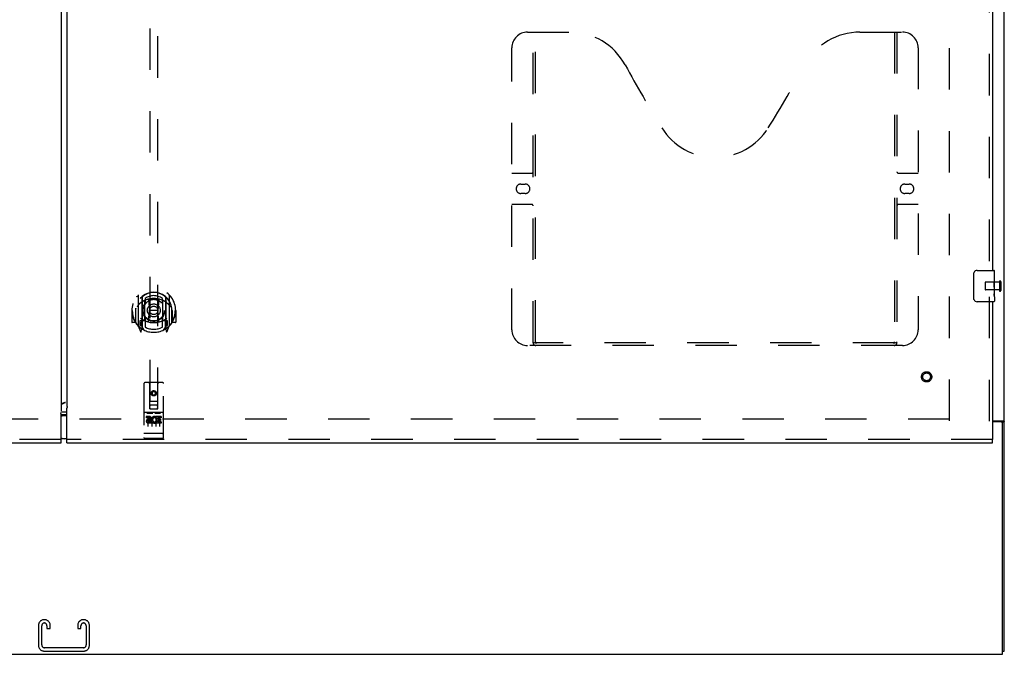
# Model space of a CAD drawing. Header units: inches. Extents: x 0 to 240, y 0 to 155.
# Tile 4 of 19: x 78 to 109, y 42 to 63. Entities that reach past the tile are written whole.
import ezdxf

# ---------------------------------------------------------------- set-up
doc = ezdxf.new("R2010")
doc.units = ezdxf.units.IN
doc.header["$LTSCALE"] = 13.214133
doc.header["$MEASUREMENT"] = 0
doc.linetypes.add('HIDDEN', pattern=[0.2, 0.1, -0.1])
doc.layers.get('0').update_dxf_attribs({"linetype": 'CONTINUOUS'})
for name, color, linetype in [('DEFAULT_2', 8, 'HIDDEN'), ('MASTER_DOOR_ASSEMBLY', 7, 'CONTINUOUS'), ('SLAVE_DOOR_ASSEMBLY', 7, 'CONTINUOUS')]:
    doc.layers.add(name, color=color, linetype=linetype)

msp = doc.modelspace()

# ---------------------------------------------------------------- linework, layer by layer
at = {"color": 3, "linetype": 'Continuous'}
for p, q in [((109.144, 42.438), (109.144, 114.23)), ((108.769, 49.782), (109.104, 49.782)), ((109.032, 49.751), (108.769, 49.751)), ((109.092, 42.334), (109.092, 49.691)), ((49.196, 42.334), (109.092, 42.334))]:
    msp.add_line(p, q, dxfattribs=at)
at = {"color": 7, "linetype": 'Continuous'}
for p, q in [((109.04, 49.751), (109.144, 49.751)), ((109.092, 42.438), (109.144, 42.438))]:
    msp.add_line(p, q, dxfattribs=at)
for points in [[(109.022, 49.782), (109.022, 49.781), (109.022, 49.779), (109.022, 49.778), (109.022, 49.776), (109.022, 49.775), (109.023, 49.773), (109.024, 49.771), (109.025, 49.77), (109.026, 49.768), (109.028, 49.767), (109.029, 49.766), (109.03, 49.764)], [(109.03, 49.764), (109.033, 49.762), (109.035, 49.761), (109.036, 49.759), (109.038, 49.758), (109.039, 49.757), (109.039, 49.755), (109.04, 49.754), (109.04, 49.752), (109.04, 49.751)]]:
    msp.add_lwpolyline(points, dxfattribs=at)
at = {"color": 3, "linetype": 'Continuous'}
for points in [[(109.104, 49.782), (109.105, 49.78), (109.108, 49.779), (109.11, 49.777), (109.113, 49.776), (109.115, 49.774), (109.118, 49.773), (109.124, 49.77)], [(109.124, 49.77), (109.127, 49.768), (109.13, 49.767), (109.133, 49.765), (109.135, 49.764), (109.137, 49.762), (109.139, 49.76), (109.141, 49.759), (109.142, 49.757), (109.143, 49.755), (109.144, 49.754), (109.144, 49.752), (109.144, 49.751)]]:
    msp.add_lwpolyline(points, dxfattribs=at)
msp.add_arc((109.032, 49.691), 0.06, 0, 90, dxfattribs=at)
at = {"layer": 'DEFAULT_2', "color": 8, "linetype": 'HIDDEN'}
for p, q in [((107.394, 49.782), (107.394, 110.886)), ((108.53, 54.198), (108.53, 53.97)), ((108.987, 54.208), (108.54, 54.208)), ((108.987, 54.226), (108.987, 53.942)), ((109.03, 54.226), (109.03, 53.942)), ((108.987, 53.96), (108.54, 53.96)), ((107.394, 49.834), (50.894, 49.834)), ((78.527, 43.438), (78.512, 43.438)), ((79.777, 43.438), (79.762, 43.438)), ((78.332, 43.258), (78.332, 42.618)), ((78.436, 42.632), (78.436, 43.244)), ((78.603, 43.244), (78.603, 43.157)), ((78.603, 43.157), (78.707, 43.157)), ((78.707, 43.157), (78.707, 43.258)), ((79.582, 43.258), (79.582, 43.157)), ((79.582, 43.157), (79.686, 43.157)), ((79.686, 43.157), (79.686, 43.244)), ((79.853, 43.244), (79.853, 42.632)), ((79.957, 42.618), (79.957, 43.258)), ((78.512, 42.438), (79.777, 42.438)), ((79.763, 42.542), (78.526, 42.542))]:
    msp.add_line(p, q, dxfattribs=at)
for centre, radius, start, end in [((108.54, 54.198), 0.01, 90, 180), ((109.008, 54.226), 0.0215, 0, 180), ((108.54, 53.97), 0.01, 180, 270), ((109.008, 53.942), 0.0215, 180, 360), ((78.512, 43.258), 0.18, 90, 180), ((78.527, 43.258), 0.18, 0, 90), ((79.762, 43.258), 0.18, 90, 180), ((79.777, 43.258), 0.18, 0, 90), ((78.526, 43.244), 0.09, 90, 180), ((78.513, 43.244), 0.09, 0, 81.7808), ((79.776, 43.244), 0.09, 90, 180), ((79.763, 43.244), 0.09, 0, 81.7808), ((78.512, 42.618), 0.18, 180, 270), ((78.526, 42.632), 0.09, 180, 270), ((79.763, 42.632), 0.09, 270, 360), ((79.777, 42.618), 0.18, 270, 360)]:
    msp.add_arc(centre, radius, start, end, dxfattribs=at)
at = {"layer": 'MASTER_DOOR_ASSEMBLY', "color": 3, "linetype": 'Continuous'}
for p, q in [((79.238, 110.425), (79.238, 50.243)), ((108.769, 79.834), (108.769, 54.584)), ((108.769, 53.584), (108.769, 49.188)), ((79.238, 50.243), (79.245, 50.243)), ((79.238, 49.084), (79.238, 50.184)), ((79.245, 50.243), (79.249, 50.238)), ((79.238, 49.084), (108.769, 49.084))]:
    msp.add_line(p, q, dxfattribs=at)
at = {"layer": 'MASTER_DOOR_ASSEMBLY', "color": 8, "linetype": 'HIDDEN'}
for p, q in [((108.665, 79.989), (108.665, 54.429)), ((81.884, 78.163), (81.884, 50.162)), ((82.134, 50.162), (82.134, 78.163)), ((93.935, 62.188), (95.29, 62.188)), ((94.11, 52.278), (94.11, 62.188)), ((94.19, 52.308), (94.19, 62.188)), ((104.54, 62.188), (105.895, 62.188)), ((105.64, 62.188), (105.64, 52.308)), ((105.72, 62.188), (105.72, 52.278)), ((93.435, 52.688), (93.435, 61.688)), ((106.395, 61.688), (106.395, 52.688)), ((93.435, 57.688), (94.07, 57.688)), ((105.76, 57.688), (106.395, 57.688)), ((93.722, 57.338), (93.859, 57.338)), ((105.972, 57.338), (106.109, 57.338)), ((93.859, 57.038), (93.722, 57.038)), ((106.109, 57.038), (105.972, 57.038)), ((94.07, 56.688), (93.435, 56.688)), ((106.395, 56.688), (105.76, 56.688)), ((81.509, 53.789), (81.509, 52.822)), ((81.627, 53.735), (81.627, 52.719)), ((81.634, 53.731), (81.634, 52.728)), ((82.384, 53.731), (82.384, 52.728)), ((82.392, 53.735), (82.392, 52.719)), ((82.509, 52.822), (82.509, 53.789)), ((108.665, 53.739), (108.665, 49.188)), ((81.727, 52.987), (81.727, 53.619)), ((81.734, 53.691), (81.734, 53.588)), ((81.846, 53.645), (81.877, 53.306)), ((82.172, 53.645), (82.142, 53.306)), ((82.284, 53.588), (82.284, 53.691)), ((82.292, 53.619), (82.292, 52.987)), ((81.324, 53.306), (81.309, 53.306)), ((81.309, 53.306), (81.309, 52.932)), ((81.427, 53.306), (81.442, 53.306)), ((81.427, 53.306), (81.427, 52.917)), ((81.434, 53.372), (81.434, 53.375)), ((81.434, 52.915), (81.434, 53.372)), ((81.846, 52.961), (81.877, 53.306)), ((82.142, 53.306), (81.877, 53.306)), ((82.172, 52.961), (82.142, 53.306)), ((82.592, 53.306), (82.577, 53.306)), ((82.584, 53.372), (82.584, 53.375)), ((82.584, 52.915), (82.584, 53.372)), ((82.592, 53.306), (82.592, 52.917)), ((82.709, 53.306), (82.694, 53.306)), ((82.709, 53.306), (82.709, 52.932)), ((81.427, 52.917), (81.324, 52.917)), ((81.427, 52.917), (81.435, 52.932)), ((81.513, 52.811), (81.584, 52.636)), ((81.627, 52.976), (81.567, 52.976)), ((81.567, 52.976), (81.567, 52.826)), ((81.567, 52.826), (81.627, 52.826)), ((81.604, 52.9), (81.575, 52.854)), ((81.579, 52.846), (81.634, 52.846)), ((81.704, 52.677), (81.634, 52.786)), ((81.637, 52.96), (81.637, 52.752)), ((81.727, 52.978), (81.654, 52.978)), ((81.722, 52.98), (81.657, 52.98)), ((81.734, 53.027), (81.734, 52.774)), ((82.284, 52.774), (82.284, 53.027)), ((82.364, 52.978), (82.292, 52.978)), ((82.362, 52.98), (82.296, 52.98)), ((82.384, 52.786), (82.314, 52.677)), ((82.382, 52.752), (82.382, 52.96)), ((82.384, 52.846), (82.439, 52.846)), ((82.452, 52.976), (82.392, 52.976)), ((82.392, 52.826), (82.452, 52.826)), ((82.443, 52.854), (82.414, 52.9)), ((82.435, 52.636), (82.505, 52.811)), ((82.452, 52.826), (82.452, 52.976)), ((82.584, 52.932), (82.592, 52.917)), ((82.694, 52.917), (82.592, 52.917)), ((81.605, 52.736), (81.61, 52.733)), ((81.612, 52.639), (81.627, 52.719)), ((82.392, 52.719), (82.406, 52.639)), ((82.412, 52.735), (82.413, 52.736)), ((82.413, 52.736), (82.413, 52.736)), ((82.413, 52.736), (82.413, 52.736)), ((105.895, 52.188), (93.935, 52.188)), ((105.637, 52.268), (94.194, 52.268)), ((81.697, 50.972), (81.697, 49.247)), ((82.292, 51.002), (81.727, 51.002)), ((81.883, 50.162), (81.879, 50.972)), ((82.136, 50.162), (82.139, 50.972)), ((82.322, 49.247), (82.322, 50.972)), ((82.009, 50.734), (81.947, 50.698)), ((81.947, 50.698), (81.957, 50.692)), ((81.947, 50.698), (81.947, 50.626)), ((81.947, 50.626), (81.957, 50.632)), ((81.947, 50.626), (82.009, 50.59)), ((82.009, 50.722), (81.957, 50.692)), ((81.957, 50.692), (81.957, 50.632)), ((81.957, 50.632), (82.009, 50.601)), ((82.072, 50.698), (82.009, 50.734)), ((82.009, 50.734), (82.009, 50.722)), ((82.062, 50.692), (82.009, 50.722)), ((82.009, 50.601), (82.062, 50.632)), ((82.009, 50.59), (82.072, 50.626)), ((82.009, 50.59), (82.009, 50.601)), ((82.072, 50.698), (82.062, 50.692)), ((82.062, 50.632), (82.062, 50.692)), ((82.072, 50.626), (82.062, 50.632)), ((82.072, 50.626), (82.072, 50.698)), ((81.882, 50.412), (82.137, 50.412)), ((82.094, 50.287), (81.924, 50.287)), ((82.292, 50.045), (81.727, 50.045)), ((81.798, 50.029), (81.97, 50.029)), ((81.883, 50.162), (81.884, 50.162)), ((81.884, 50.162), (82.134, 50.162)), ((82.048, 50.029), (82.22, 50.029)), ((82.134, 50.162), (82.136, 50.162)), ((81.865, 49.923), (81.772, 49.923)), ((81.772, 49.923), (81.772, 49.88)), ((81.865, 49.88), (81.772, 49.88)), ((81.822, 49.914), (81.822, 49.608)), ((81.869, 49.837), (81.822, 49.837)), ((81.865, 49.796), (81.836, 49.796)), ((81.929, 49.752), (81.836, 49.752)), ((81.929, 49.709), (81.836, 49.709)), ((81.929, 49.752), (81.929, 49.709)), ((81.947, 49.914), (81.947, 49.608)), ((82.06, 49.757), (82.077, 49.718)), ((82.072, 49.914), (82.072, 49.608)), ((82.085, 49.887), (82.072, 49.868)), ((82.081, 49.912), (82.085, 49.91)), ((82.241, 49.923), (82.085, 49.923)), ((82.085, 49.923), (82.085, 49.91)), ((82.085, 49.887), (82.085, 49.709)), ((82.241, 49.709), (82.085, 49.709)), ((82.241, 49.88), (82.127, 49.88)), ((82.127, 49.88), (82.127, 49.837)), ((82.22, 49.837), (82.127, 49.837)), ((82.22, 49.794), (82.127, 49.794)), ((82.127, 49.794), (82.127, 49.752)), ((82.241, 49.752), (82.127, 49.752)), ((82.197, 49.914), (82.197, 49.608)), ((82.22, 49.837), (82.22, 49.794)), ((82.241, 49.923), (82.241, 49.88)), ((82.241, 49.752), (82.241, 49.709)), ((81.715, 49.375), (81.714, 49.375)), ((81.714, 49.375), (81.714, 49.375)), ((81.716, 49.375), (81.715, 49.375)), ((81.717, 49.375), (81.716, 49.375)), ((81.718, 49.375), (81.717, 49.375)), ((81.719, 49.375), (81.718, 49.375)), ((81.718, 49.375), (81.718, 49.375)), ((81.72, 49.375), (81.719, 49.375)), ((81.721, 49.375), (81.72, 49.375)), ((81.722, 49.375), (81.721, 49.375)), ((81.723, 49.375), (81.722, 49.375)), ((81.722, 49.375), (81.722, 49.375)), ((81.724, 49.375), (81.723, 49.375)), ((81.725, 49.375), (81.724, 49.375)), ((81.726, 49.375), (81.725, 49.375)), ((81.727, 49.375), (81.726, 49.375)), ((82.292, 49.375), (81.727, 49.375)), ((82.292, 49.375), (82.293, 49.375)), ((82.293, 49.375), (82.294, 49.375)), ((82.294, 49.375), (82.295, 49.375)), ((82.295, 49.375), (82.296, 49.375)), ((82.295, 49.375), (82.295, 49.375)), ((82.296, 49.375), (82.297, 49.375)), ((82.297, 49.375), (82.298, 49.375)), ((82.298, 49.375), (82.299, 49.375)), ((82.299, 49.375), (82.3, 49.375)), ((82.3, 49.375), (82.301, 49.375)), ((82.3, 49.375), (82.3, 49.375)), ((82.301, 49.375), (82.302, 49.375)), ((82.302, 49.375), (82.303, 49.375)), ((82.303, 49.375), (82.304, 49.375)), ((82.303, 49.375), (82.303, 49.375)), ((82.304, 49.375), (82.305, 49.375)), ((82.305, 49.375), (82.306, 49.375)), ((108.769, 49.188), (79.238, 49.188)), ((82.292, 49.217), (81.727, 49.217))]:
    msp.add_line(p, q, dxfattribs=at)
at = {"layer": 'MASTER_DOOR_ASSEMBLY', "color": 7, "linetype": 'Continuous'}
for p, q in [((108.174, 53.684), (108.174, 54.484)), ((108.274, 54.584), (108.814, 54.584)), ((108.829, 54.43), (108.822, 54.43)), ((108.822, 54.43), (108.822, 54.199)), ((108.829, 54.005), (108.829, 54.569)), ((108.829, 54.262), (108.822, 54.262)), ((108.829, 54.199), (108.822, 54.199)), ((108.829, 54.163), (108.823, 54.163)), ((108.828, 54.029), (108.826, 54.051)), ((108.828, 54.031), (108.829, 54.031)), ((108.829, 53.969), (108.822, 53.969)), ((108.822, 53.969), (108.822, 53.832)), ((108.824, 53.801), (108.829, 53.801)), ((108.829, 53.745), (108.829, 54.002)), ((108.829, 53.744), (108.829, 53.599)), ((108.814, 53.584), (108.274, 53.584)), ((79.148, 49.954), (79.238, 49.954)), ((79.238, 49.214), (79.148, 49.214)), ((108.769, 49.084), (108.769, 49.188))]:
    msp.add_line(p, q, dxfattribs=at)
for points in [[(108.174, 54.484), (108.175, 54.49), (108.175, 54.496), (108.176, 54.502), (108.177, 54.508), (108.179, 54.514), (108.181, 54.52)], [(108.826, 54.051), (108.825, 54.063), (108.824, 54.075), (108.823, 54.088), (108.823, 54.1), (108.823, 54.113), (108.822, 54.126), (108.823, 54.139), (108.823, 54.151), (108.823, 54.164), (108.824, 54.176), (108.825, 54.188)], [(108.824, 53.796), (108.823, 53.805), (108.823, 53.814), (108.823, 53.823), (108.822, 53.832)], [(108.827, 53.771), (108.826, 53.779), (108.825, 53.787), (108.824, 53.796)], [(108.829, 53.744), (108.829, 53.748), (108.829, 53.753), (108.828, 53.758), (108.827, 53.771)], [(108.829, 54.002), (108.829, 54.01), (108.829, 54.019), (108.828, 54.029)], [(108.181, 53.648), (108.179, 53.653), (108.177, 53.659), (108.176, 53.665), (108.175, 53.671), (108.175, 53.677), (108.174, 53.684)]]:
    msp.add_lwpolyline(points, dxfattribs=at)
at = {"layer": 'MASTER_DOOR_ASSEMBLY', "color": 8, "linetype": 'HIDDEN'}
for points in [[(81.464, 53.744), (81.464, 53.745), (81.465, 53.746), (81.466, 53.747), (81.467, 53.748), (81.467, 53.748), (81.468, 53.749), (81.469, 53.75), (81.469, 53.751), (81.47, 53.752), (81.471, 53.752), (81.472, 53.753), (81.473, 53.754), (81.473, 53.754), (81.474, 53.755), (81.475, 53.756), (81.476, 53.756), (81.477, 53.757), (81.477, 53.758), (81.478, 53.758), (81.479, 53.759), (81.48, 53.76), (81.481, 53.76), (81.482, 53.761), (81.482, 53.761), (81.483, 53.762), (81.484, 53.762), (81.485, 53.763), (81.486, 53.763), (81.487, 53.764), (81.488, 53.764), (81.489, 53.765), (81.49, 53.765), (81.491, 53.766), (81.492, 53.766)], [(82.527, 53.766), (82.528, 53.766), (82.529, 53.765), (82.529, 53.765), (82.53, 53.764), (82.531, 53.764), (82.532, 53.763), (82.533, 53.763), (82.534, 53.762), (82.535, 53.762), (82.536, 53.761), (82.537, 53.761), (82.537, 53.76), (82.538, 53.76), (82.539, 53.759), (82.54, 53.758), (82.541, 53.758), (82.542, 53.757), (82.542, 53.756), (82.543, 53.756), (82.544, 53.755), (82.545, 53.754), (82.546, 53.754), (82.546, 53.753), (82.547, 53.752), (82.548, 53.752), (82.549, 53.751), (82.55, 53.75), (82.55, 53.749), (82.551, 53.748), (82.552, 53.748), (82.552, 53.747), (82.553, 53.746), (82.554, 53.745), (82.555, 53.744)], [(81.555, 53.521), (81.553, 53.519), (81.552, 53.518), (81.55, 53.517), (81.549, 53.515), (81.547, 53.514), (81.545, 53.512), (81.544, 53.51), (81.542, 53.509), (81.54, 53.507), (81.538, 53.505), (81.537, 53.503), (81.535, 53.501), (81.533, 53.499), (81.531, 53.497), (81.529, 53.494), (81.527, 53.492), (81.525, 53.49), (81.523, 53.487), (81.521, 53.484), (81.518, 53.482), (81.516, 53.479), (81.514, 53.476), (81.512, 53.473), (81.509, 53.47), (81.507, 53.466), (81.504, 53.463), (81.502, 53.459), (81.499, 53.455), (81.497, 53.451), (81.494, 53.447), (81.491, 53.443), (81.489, 53.439), (81.486, 53.434), (81.483, 53.429), (81.48, 53.424), (81.477, 53.419)], [(81.821, 53.662), (81.827, 53.664), (81.832, 53.665), (81.837, 53.667), (81.843, 53.668), (81.848, 53.669), (81.854, 53.671), (81.859, 53.672), (81.865, 53.673), (81.87, 53.674), (81.876, 53.675), (81.881, 53.676), (81.887, 53.677), (81.892, 53.678), (81.898, 53.679), (81.903, 53.68), (81.909, 53.681), (81.914, 53.682), (81.92, 53.682), (81.925, 53.683), (81.931, 53.684), (81.936, 53.684), (81.942, 53.685), (81.948, 53.685), (81.953, 53.686), (81.959, 53.686), (81.964, 53.687), (81.97, 53.687), (81.976, 53.687), (81.981, 53.687), (81.987, 53.688), (81.992, 53.688), (81.998, 53.688), (82.004, 53.688), (82.009, 53.688), (82.015, 53.688), (82.02, 53.688), (82.026, 53.688), (82.031, 53.688), (82.037, 53.687), (82.043, 53.687), (82.048, 53.687), (82.054, 53.687), (82.059, 53.686), (82.065, 53.686), (82.071, 53.685), (82.076, 53.685), (82.082, 53.684), (82.087, 53.684), (82.093, 53.683), (82.098, 53.682), (82.104, 53.682), (82.11, 53.681), (82.115, 53.68), (82.121, 53.679), (82.126, 53.678), (82.132, 53.677), (82.137, 53.676), (82.143, 53.675), (82.148, 53.674), (82.154, 53.673), (82.159, 53.672), (82.165, 53.671), (82.17, 53.669), (82.175, 53.668), (82.181, 53.667), (82.186, 53.665), (82.192, 53.664), (82.197, 53.662)], [(82.542, 53.419), (82.539, 53.424), (82.535, 53.429), (82.533, 53.434), (82.53, 53.439), (82.527, 53.443), (82.524, 53.447), (82.521, 53.451), (82.519, 53.455), (82.516, 53.459), (82.514, 53.463), (82.511, 53.466), (82.509, 53.469), (82.507, 53.473), (82.504, 53.476), (82.502, 53.479), (82.5, 53.482), (82.498, 53.484), (82.496, 53.487), (82.493, 53.49), (82.491, 53.492), (82.489, 53.494), (82.487, 53.497), (82.485, 53.499), (82.484, 53.501), (82.482, 53.503), (82.48, 53.505), (82.478, 53.507), (82.476, 53.509), (82.475, 53.51), (82.473, 53.512), (82.471, 53.514), (82.47, 53.515), (82.468, 53.517), (82.466, 53.518), (82.465, 53.519), (82.463, 53.521)], [(81.492, 52.845), (81.491, 52.845), (81.49, 52.846), (81.489, 52.846), (81.488, 52.847), (81.487, 52.847), (81.486, 52.848), (81.485, 52.848), (81.484, 52.849), (81.483, 52.849), (81.482, 52.85), (81.482, 52.85), (81.481, 52.851), (81.48, 52.851), (81.479, 52.852), (81.478, 52.853), (81.477, 52.853), (81.477, 52.854), (81.476, 52.855), (81.475, 52.855), (81.474, 52.856), (81.473, 52.857), (81.473, 52.857), (81.472, 52.858), (81.471, 52.859), (81.47, 52.86), (81.469, 52.86), (81.469, 52.861), (81.468, 52.862), (81.467, 52.863), (81.467, 52.863), (81.466, 52.864), (81.465, 52.865), (81.464, 52.866), (81.464, 52.867)], [(82.555, 52.867), (82.554, 52.866), (82.553, 52.865), (82.552, 52.864), (82.552, 52.863), (82.551, 52.863), (82.55, 52.862), (82.55, 52.861), (82.549, 52.86), (82.548, 52.86), (82.547, 52.859), (82.546, 52.858), (82.546, 52.857), (82.545, 52.857), (82.544, 52.856), (82.543, 52.855), (82.542, 52.855), (82.542, 52.854), (82.541, 52.853), (82.54, 52.853), (82.539, 52.852), (82.538, 52.851), (82.537, 52.851), (82.537, 52.85), (82.536, 52.85), (82.535, 52.849), (82.534, 52.849), (82.533, 52.848), (82.532, 52.848), (82.531, 52.847), (82.53, 52.847), (82.529, 52.846), (82.529, 52.846), (82.528, 52.845), (82.527, 52.845)], [(94.1, 52.308), (94.116, 52.297), (94.132, 52.287), (94.148, 52.279), (94.164, 52.273), (94.179, 52.269), (94.194, 52.268)], [(105.637, 52.268), (105.652, 52.269), (105.667, 52.273), (105.683, 52.279), (105.698, 52.287), (105.714, 52.297), (105.73, 52.308)], [(81.792, 50.027), (81.792, 50.027), (81.792, 50.027), (81.792, 50.027), (81.792, 50.028), (81.792, 50.028), (81.792, 50.028), (81.792, 50.028), (81.792, 50.028), (81.792, 50.028), (81.793, 50.028), (81.793, 50.028), (81.793, 50.028), (81.793, 50.028), (81.793, 50.028), (81.793, 50.028), (81.793, 50.028), (81.793, 50.028), (81.793, 50.028), (81.794, 50.028), (81.794, 50.028), (81.794, 50.028), (81.794, 50.028), (81.794, 50.028), (81.794, 50.028), (81.794, 50.028), (81.795, 50.028), (81.795, 50.028), (81.795, 50.028), (81.795, 50.028), (81.795, 50.028), (81.795, 50.028), (81.796, 50.028), (81.796, 50.028), (81.796, 50.028), (81.796, 50.028), (81.796, 50.028), (81.796, 50.028), (81.797, 50.029), (81.797, 50.029), (81.797, 50.029), (81.797, 50.029), (81.797, 50.029), (81.798, 50.029), (81.798, 50.029), (81.798, 50.029)], [(81.97, 50.029), (81.97, 50.029), (81.97, 50.029), (81.971, 50.029), (81.971, 50.029), (81.971, 50.029), (81.971, 50.029), (81.971, 50.029), (81.972, 50.029), (81.972, 50.028), (81.972, 50.028), (81.972, 50.028), (81.972, 50.028), (81.973, 50.028), (81.973, 50.028), (81.973, 50.028), (81.973, 50.028), (81.973, 50.028), (81.973, 50.028), (81.973, 50.028), (81.974, 50.028), (81.974, 50.028), (81.974, 50.028), (81.974, 50.028), (81.974, 50.028), (81.974, 50.028), (81.974, 50.028), (81.975, 50.028), (81.975, 50.028), (81.975, 50.028), (81.975, 50.028), (81.975, 50.028), (81.975, 50.028), (81.975, 50.028), (81.975, 50.028), (81.976, 50.028), (81.976, 50.028), (81.976, 50.028), (81.976, 50.028), (81.976, 50.028), (81.976, 50.028), (81.976, 50.028), (81.976, 50.028), (81.976, 50.027), (81.976, 50.027), (81.977, 50.027), (81.977, 50.027)], [(82.042, 50.027), (82.042, 50.027), (82.042, 50.027), (82.042, 50.027), (82.042, 50.028), (82.042, 50.028), (82.042, 50.028), (82.042, 50.028), (82.042, 50.028), (82.042, 50.028), (82.043, 50.028), (82.043, 50.028), (82.043, 50.028), (82.043, 50.028), (82.043, 50.028), (82.043, 50.028), (82.043, 50.028), (82.043, 50.028), (82.043, 50.028), (82.044, 50.028), (82.044, 50.028), (82.044, 50.028), (82.044, 50.028), (82.044, 50.028), (82.044, 50.028), (82.044, 50.028), (82.045, 50.028), (82.045, 50.028), (82.045, 50.028), (82.045, 50.028), (82.045, 50.028), (82.045, 50.028), (82.046, 50.028), (82.046, 50.028), (82.046, 50.028), (82.046, 50.028), (82.046, 50.028), (82.046, 50.028), (82.047, 50.029), (82.047, 50.029), (82.047, 50.029), (82.047, 50.029), (82.047, 50.029), (82.048, 50.029), (82.048, 50.029), (82.048, 50.029)], [(82.22, 50.029), (82.22, 50.029), (82.22, 50.029), (82.221, 50.029), (82.221, 50.029), (82.221, 50.029), (82.221, 50.029), (82.221, 50.029), (82.222, 50.029), (82.222, 50.028), (82.222, 50.028), (82.222, 50.028), (82.222, 50.028), (82.223, 50.028), (82.223, 50.028), (82.223, 50.028), (82.223, 50.028), (82.223, 50.028), (82.223, 50.028), (82.223, 50.028), (82.224, 50.028), (82.224, 50.028), (82.224, 50.028), (82.224, 50.028), (82.224, 50.028), (82.224, 50.028), (82.224, 50.028), (82.225, 50.028), (82.225, 50.028), (82.225, 50.028), (82.225, 50.028), (82.225, 50.028), (82.225, 50.028), (82.225, 50.028), (82.225, 50.028), (82.226, 50.028), (82.226, 50.028), (82.226, 50.028), (82.226, 50.028), (82.226, 50.028), (82.226, 50.028), (82.226, 50.028), (82.226, 50.028), (82.226, 50.027), (82.226, 50.027), (82.227, 50.027), (82.227, 50.027)], [(81.714, 49.375), (81.713, 49.375), (81.712, 49.375), (81.712, 49.375), (81.712, 49.376), (81.711, 49.376), (81.711, 49.376), (81.711, 49.376), (81.71, 49.376), (81.71, 49.376), (81.71, 49.376), (81.709, 49.376), (81.709, 49.376), (81.709, 49.376), (81.708, 49.376), (81.708, 49.376), (81.708, 49.376), (81.707, 49.376), (81.707, 49.376), (81.707, 49.376), (81.706, 49.377), (81.706, 49.377), (81.706, 49.377), (81.705, 49.377), (81.705, 49.377), (81.705, 49.377), (81.705, 49.377), (81.704, 49.377), (81.704, 49.377), (81.704, 49.377), (81.703, 49.377), (81.703, 49.377), (81.703, 49.377), (81.703, 49.378), (81.702, 49.378), (81.702, 49.378), (81.702, 49.378), (81.702, 49.378), (81.701, 49.378), (81.701, 49.378), (81.701, 49.378), (81.701, 49.378), (81.701, 49.378), (81.7, 49.378), (81.7, 49.378), (81.7, 49.379), (81.7, 49.379), (81.7, 49.379), (81.699, 49.379), (81.699, 49.379), (81.699, 49.379), (81.699, 49.379), (81.699, 49.379), (81.699, 49.379), (81.698, 49.379), (81.698, 49.38), (81.698, 49.38), (81.698, 49.38), (81.698, 49.38), (81.698, 49.38), (81.698, 49.38), (81.698, 49.38), (81.697, 49.38), (81.697, 49.38), (81.697, 49.38), (81.697, 49.381), (81.697, 49.381), (81.697, 49.381), (81.697, 49.381), (81.697, 49.381), (81.697, 49.381), (81.697, 49.381), (81.697, 49.381), (81.697, 49.381), (81.697, 49.381), (81.697, 49.382), (81.697, 49.382), (81.697, 49.382), (81.697, 49.382), (81.697, 49.382)], [(82.306, 49.375), (82.306, 49.375), (82.306, 49.376), (82.307, 49.376), (82.307, 49.376), (82.308, 49.376), (82.308, 49.376), (82.308, 49.376), (82.309, 49.376), (82.309, 49.376), (82.309, 49.376), (82.31, 49.376), (82.31, 49.376), (82.31, 49.376), (82.311, 49.376), (82.311, 49.376), (82.311, 49.376), (82.312, 49.376), (82.312, 49.377), (82.312, 49.377), (82.313, 49.377), (82.313, 49.377), (82.313, 49.377), (82.313, 49.377), (82.314, 49.377), (82.314, 49.377), (82.314, 49.377), (82.315, 49.377), (82.315, 49.377), (82.315, 49.377), (82.315, 49.377), (82.316, 49.378), (82.316, 49.378), (82.316, 49.378), (82.316, 49.378), (82.317, 49.378), (82.317, 49.378), (82.317, 49.378), (82.317, 49.378), (82.317, 49.378), (82.318, 49.378), (82.318, 49.378), (82.318, 49.378), (82.318, 49.379), (82.318, 49.379), (82.319, 49.379), (82.319, 49.379), (82.319, 49.379), (82.319, 49.379), (82.319, 49.379), (82.319, 49.379), (82.32, 49.379), (82.32, 49.379), (82.32, 49.38), (82.32, 49.38), (82.32, 49.38), (82.32, 49.38), (82.32, 49.38), (82.321, 49.38), (82.321, 49.38), (82.321, 49.38), (82.321, 49.38), (82.321, 49.38), (82.321, 49.381), (82.321, 49.381), (82.321, 49.381), (82.321, 49.381), (82.321, 49.381), (82.321, 49.381), (82.321, 49.381), (82.321, 49.381), (82.322, 49.381), (82.322, 49.381), (82.322, 49.382), (82.322, 49.382), (82.322, 49.382), (82.322, 49.382), (82.322, 49.382)]]:
    msp.add_lwpolyline(points, dxfattribs=at)
at = {"layer": 'MASTER_DOOR_ASSEMBLY', "color": 3, "linetype": 'Continuous'}
for points in [[(79.25, 50.23), (79.249, 50.23), (79.249, 50.229), (79.248, 50.228), (79.248, 50.226), (79.247, 50.225), (79.246, 50.224), (79.246, 50.222), (79.245, 50.22), (79.244, 50.218), (79.244, 50.215), (79.243, 50.213), (79.242, 50.21), (79.242, 50.208), (79.241, 50.205), (79.241, 50.202), (79.24, 50.199), (79.24, 50.196), (79.239, 50.192), (79.239, 50.189), (79.238, 50.184)], [(79.249, 50.238), (79.25, 50.237), (79.25, 50.236), (79.251, 50.235), (79.251, 50.234), (79.251, 50.234), (79.251, 50.233), (79.251, 50.233), (79.251, 50.232), (79.251, 50.232), (79.25, 50.23)]]:
    msp.add_lwpolyline(points, dxfattribs=at)
at = {"layer": 'MASTER_DOOR_ASSEMBLY', "color": 8, "linetype": 'HIDDEN'}
for centre, radius in [((82.009, 53.308), 0.35), ((82.009, 53.308), 0.335), ((82.009, 53.308), 0.205), ((82.009, 53.308), 0.133), ((106.665, 51.188), 0.164), ((106.665, 51.188), 0.124), ((82.009, 50.662), 0.085), ((82.009, 50.662), 0.0845)]:
    msp.add_circle(centre, radius, dxfattribs=at)
for centre, radius, start, end in [((93.935, 61.688), 0.5, 90, 180), ((95.29, 60.188), 2, 28.4813, 90), ((104.54, 60.188), 2, 90, 151.5187), ((105.895, 61.688), 0.5, 0, 90), ((131.598, 79.886), 39.307, 208.4813, 211.8705), ((68.232, 79.886), 39.307, 328.1295, 331.5187), ((99.915, 60.188), 2, 211.8705, 328.1295), ((94.07, 57.728), 0.04, 270, 360), ((105.76, 57.728), 0.04, 180, 270), ((93.722, 57.188), 0.15, 90, 270), ((93.859, 57.188), 0.15, 270, 90), ((105.972, 57.188), 0.15, 90, 270), ((106.109, 57.188), 0.15, 270, 90), ((94.07, 56.648), 0.04, 0, 90), ((105.76, 56.648), 0.04, 90, 180), ((82.009, 53.306), 0.7, 305.5126, 234.4874), ((82.009, 53.303), 0.583, 0.2464, 179.7536), ((82.009, 53.298), 0.58, 7.6622, 172.3378), ((81.524, 53.789), 0.015, 135.0748, 180), ((81.642, 53.735), 0.015, 130.3587, 180), ((81.654, 53.731), 0.02, 129.3378, 179.9984), ((82.009, 53.298), 0.48, 55.0461, 124.9539), ((82.364, 53.731), 0.02, 0, 50.6594), ((82.377, 53.735), 0.015, 0, 49.6413), ((82.494, 53.789), 0.015, 0, 44.9252), ((82.009, 52.988), 0.7, 49.529, 130.471), ((81.742, 53.619), 0.015, 112.9863, 180), ((81.764, 53.588), 0.03, 180, 311.1261), ((82.009, 53.308), 0.343, 48.8739, 131.1261), ((81.827, 53.643), 0.02, 5.0796, 105.5752), ((82.192, 53.643), 0.02, 74.4248, 174.9204), ((82.254, 53.588), 0.03, 228.8739, 360), ((82.277, 53.619), 0.015, 0, 67.0137), ((82.009, 53.306), 0.685, 180, 213.0115), ((81.454, 53.372), 0.02, 172.3378, 180), ((82.564, 53.372), 0.02, 0, 7.6622), ((82.009, 53.306), 0.685, 326.9885, 360), ((81.324, 52.932), 0.015, 180, 270), ((81.454, 52.915), 0.02, 180, 215.2961), ((82.009, 53.308), 0.7, 215.2961, 324.7039), ((81.524, 52.822), 0.015, 180, 224.9252), ((81.579, 52.851), 0.005, 147.3208, 270), ((82.009, 53.618), 0.7, 233.2319, 306.7681), ((81.446, 53.002), 0.188, 327.3208, 360), ((81.654, 52.958), 0.02, 90, 180), ((81.657, 52.96), 0.02, 90, 180), ((81.722, 52.96), 0.02, 66.536, 90), ((81.742, 52.987), 0.015, 180, 247.0137), ((82.009, 53.62), 0.7, 246.536, 293.464), ((81.764, 53.027), 0.03, 48.8739, 180), ((82.009, 53.308), 0.6, 242.7204, 297.2796), ((82.009, 53.308), 0.343, 228.8739, 311.1261), ((81.826, 52.963), 0.02, 254.3869, 354.9204), ((82.192, 52.963), 0.02, 185.0796, 285.6131), ((82.254, 53.027), 0.03, 0, 131.1261), ((82.277, 52.987), 0.015, 292.9863, 360), ((82.296, 52.96), 0.02, 90, 113.464), ((82.362, 52.96), 0.02, 0, 90), ((82.364, 52.958), 0.02, 0, 90), ((82.572, 53.002), 0.188, 180, 212.6792), ((82.439, 52.851), 0.005, 270, 32.6792), ((82.494, 52.822), 0.015, 315.0748, 360), ((82.564, 52.915), 0.02, 324.7039, 360), ((82.694, 52.932), 0.015, 270, 360), ((81.598, 52.641), 0.015, 201.8041, 350), ((81.614, 52.752), 0.02, 234.4874, 360), ((81.617, 52.752), 0.02, 234.7457, 360), ((81.654, 52.728), 0.02, 180, 238.5295), ((82.364, 52.728), 0.02, 301.4688, 359.9992), ((82.402, 52.752), 0.02, 180, 305.2543), ((82.404, 52.752), 0.02, 180, 305.5126), ((82.421, 52.641), 0.015, 190, 338.1959), ((93.935, 52.688), 0.5, 180, 270), ((105.895, 52.688), 0.5, 270, 360), ((94.2, 52.278), 0.09, 180, 270), ((94.23, 52.308), 0.04, 180, 270), ((105.6, 52.308), 0.04, 270, 360), ((105.63, 52.278), 0.09, 270, 360), ((81.727, 50.972), 0.03, 90, 180), ((81.849, 50.972), 0.03, 0, 90), ((82.169, 50.972), 0.03, 90, 180), ((82.292, 50.972), 0.03, 0, 90), ((81.924, 50.247), 0.04, 90, 180), ((82.094, 50.247), 0.04, 0, 90), ((81.727, 50.075), 0.03, 180, 270), ((81.924, 50.202), 0.04, 180, 270), ((82.094, 50.202), 0.04, 270, 360), ((82.292, 50.075), 0.03, 270, 360), ((81.836, 49.774), 0.0644, 102.2995, 270.0775), ((81.836, 49.774), 0.0219, 89.9011, 270), ((81.865, 49.859), 0.0635, 270, 90), ((81.865, 49.858), 0.0219, 280.307, 90), ((82.035, 49.816), 0.107, 64.2636, 293.4027), ((82.035, 49.816), 0.0639, 54.8895, 293.4026), ((81.727, 49.247), 0.03, 180, 270), ((82.292, 49.247), 0.03, 270, 360)]:
    msp.add_arc(centre, radius, start, end, dxfattribs=at)
at = {"layer": 'MASTER_DOOR_ASSEMBLY', "color": 7, "linetype": 'Continuous'}
for centre, radius, start, end in [((108.274, 54.484), 0.1, 90, 158.7946), ((108.814, 54.569), 0.015, 0, 90), ((108.274, 53.684), 0.1, 201.1999, 270), ((108.814, 53.599), 0.015, 270, 360), ((79.148, 49.774), 0.18, 90, 122.8107), ((79.148, 49.394), 0.18, 237.1893, 270)]:
    msp.add_arc(centre, radius, start, end, dxfattribs=at)
msp.add_ellipse((108.566, 54.168), major_axis=(0.263, 0), ratio=0.432808, start_param=0, end_param=0.179988, dxfattribs=at)
at = {"layer": 'SLAVE_DOOR_ASSEMBLY', "color": 3, "linetype": 'Continuous'}
for p, q in [((79.051, 110.56), (79.051, 50.108)), ((79.193, 50.373), (79.173, 50.366)), ((79.051, 49.084), (79.051, 49.974)), ((79.074, 50.069), (79.238, 50.069)), ((49.519, 49.084), (79.051, 49.084))]:
    msp.add_line(p, q, dxfattribs=at)
at = {"layer": 'SLAVE_DOOR_ASSEMBLY', "color": 7, "linetype": 'Continuous'}
for p, q in [((79.051, 49.954), (79.238, 49.954)), ((79.238, 49.97), (79.074, 49.97)), ((79.238, 49.214), (79.051, 49.214))]:
    msp.add_line(p, q, dxfattribs=at)
at = {"layer": 'SLAVE_DOOR_ASSEMBLY', "color": 8, "linetype": 'HIDDEN'}
msp.add_line((79.051, 49.188), (49.519, 49.188), dxfattribs=at)
at = {"layer": 'SLAVE_DOOR_ASSEMBLY', "color": 3, "linetype": 'Continuous'}
for points in [[(79.064, 50.318), (79.06, 50.315), (79.056, 50.311), (79.054, 50.308), (79.052, 50.304), (79.051, 50.301), (79.051, 50.297)], [(79.063, 50.317), (79.066, 50.318), (79.084, 50.324), (79.102, 50.331), (79.121, 50.339), (79.139, 50.347), (79.157, 50.355), (79.175, 50.364), (79.193, 50.373)], [(79.173, 50.366), (79.163, 50.363), (79.153, 50.359), (79.143, 50.356), (79.134, 50.352), (79.125, 50.349), (79.116, 50.345), (79.108, 50.342), (79.1, 50.339), (79.092, 50.335), (79.085, 50.332), (79.079, 50.328), (79.073, 50.325), (79.068, 50.321), (79.064, 50.318)], [(79.039, 50.026), (79.038, 50.025), (79.038, 50.024), (79.037, 50.024), (79.037, 50.023), (79.037, 50.023), (79.038, 50.022), (79.038, 50.022), (79.038, 50.021), (79.039, 50.02), (79.039, 50.02), (79.04, 50.019), (79.041, 50.017), (79.041, 50.016), (79.042, 50.014), (79.043, 50.012), (79.044, 50.01), (79.044, 50.008), (79.045, 50.005), (79.046, 50.002), (79.047, 49.999), (79.047, 49.996), (79.048, 49.992), (79.049, 49.988), (79.049, 49.984), (79.05, 49.979), (79.051, 49.974)], [(79.044, 50.033), (79.042, 50.031), (79.041, 50.029), (79.039, 50.026)], [(79.049, 50.071), (79.053, 50.07), (79.058, 50.07), (79.063, 50.069), (79.069, 50.069), (79.074, 50.069)]]:
    msp.add_lwpolyline(points, dxfattribs=at)
at = {"layer": 'SLAVE_DOOR_ASSEMBLY', "color": 7, "linetype": 'Continuous'}
msp.add_lwpolyline([(79.074, 49.97), (79.069, 49.97), (79.063, 49.97), (79.058, 49.97), (79.053, 49.971), (79.051, 49.971)], dxfattribs=at)

doc.saveas('drawing.dxf')
